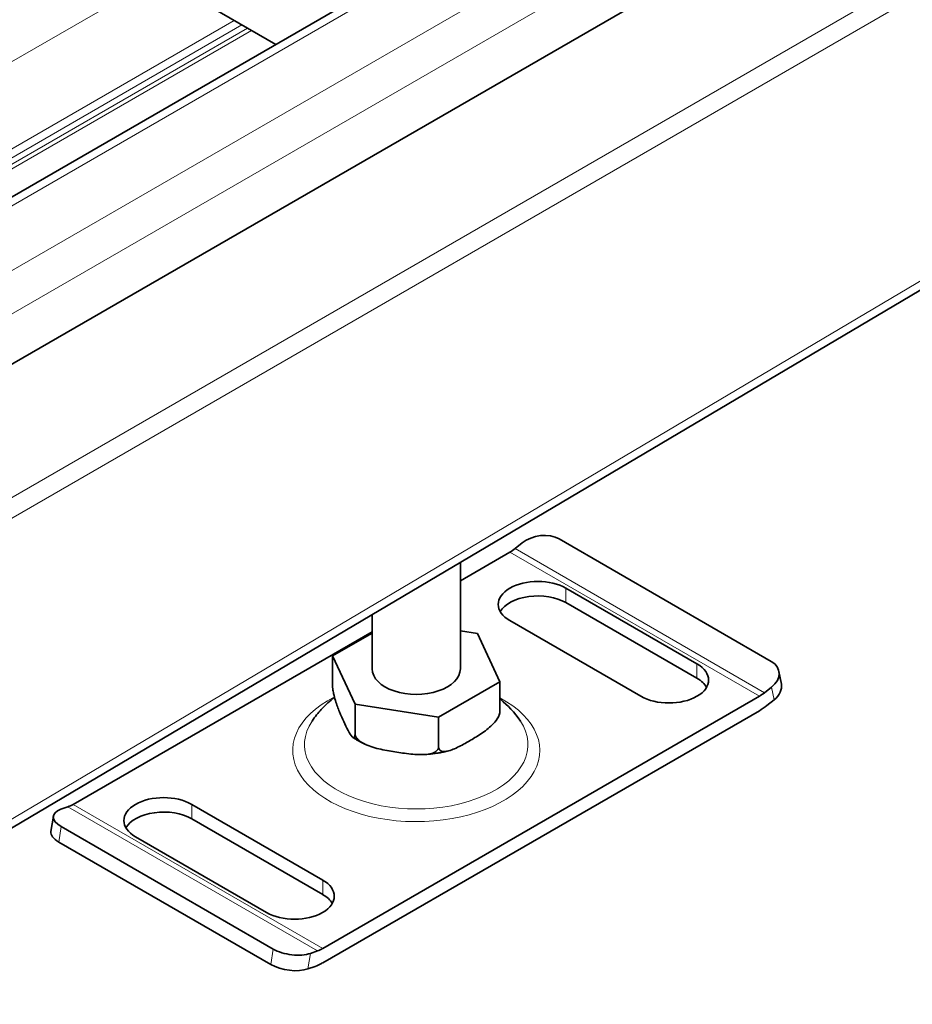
# Model space of a CAD drawing. Header units: millimetres. Extents: x -300186 to 535164, y -28581 to 763383.
# Tile 143 of 256: x 3306 to 3356, y 136502 to 136558. Entities that reach past the tile are written whole.
import ezdxf

# ---------------------------------------------------------------- set-up
doc = ezdxf.new("R2010")
doc.units = ezdxf.units.MM
doc.header["$LTSCALE"] = 10
doc.layers.add('Visible (ISO)', color=7, linetype='Continuous', lineweight=35)
doc.layers.add('Visible Narrow (ISO)', color=7, linetype='Continuous', lineweight=9)

msp = doc.modelspace()

# ---------------------------------------------------------------- linework, layer by layer
at = {"layer": 'Visible (ISO)'}
for p, q in [((2883.204, 136304.219), (3718.34, 136786.385)), ((3728.105, 136782.534), (2891.86, 136299.728)), ((3314.972, 136559.415), (3320.095, 136556.458)), ((3279.666, 136496.987), (3362.128, 136545.8)), ((3334.061, 136528.211), (3333.658, 136527.888)), ((3348.183, 136521.493), (3336.162, 136528.433)), ((3333.363, 136527.685), (3330.56, 136526.066)), ((3330.56, 136521.071), (3330.56, 136527.113)), ((3336.545, 136525.644), (3343.969, 136521.357)), ((3343.969, 136520.541), (3336.545, 136524.827)), ((3325.56, 136521.071), (3325.56, 136524.153)), ((3340.788, 136519.52), (3333.363, 136523.807)), ((3325.56, 136523.18), (3308.614, 136513.396)), ((3331.53, 136523.075), (3330.56, 136523.225)), ((3325.56, 136523.098), (3323.319, 136521.805)), ((3332.8, 136520.338), (3331.53, 136523.075)), ((3323.319, 136520.131), (3323.319, 136521.805)), ((3323.319, 136521.805), (3324.589, 136519.068)), ((3348.752, 136520.21), (3348.617, 136520.933)), ((3329.33, 136518.335), (3332.8, 136520.338)), ((3332.8, 136518.664), (3332.8, 136520.338)), ((3347.8, 136519.723), (3348.203, 136520.046)), ((3322.756, 136505.231), (3347.505, 136519.52)), ((3348.338, 136519.322), (3347.935, 136518.999)), ((3347.505, 136518.703), (3322.756, 136504.415)), ((3324.589, 136519.068), (3329.33, 136518.335)), ((3324.589, 136517.394), (3324.589, 136519.068)), ((3329.33, 136516.661), (3329.33, 136518.335)), ((3308.319, 136513.259), (3307.916, 136513.117)), ((3315.332, 136513.396), (3322.756, 136509.11)), ((3307.359, 136511.852), (3307.494, 136512.732)), ((3322.756, 136508.293), (3315.332, 136512.58)), ((3307.936, 136512.137), (3319.957, 136505.197)), ((3319.574, 136507.273), (3312.15, 136511.559)), ((3319.822, 136504.317), (3307.801, 136511.257)), ((3322.059, 136504.952), (3322.461, 136505.094)), ((3322.327, 136504.214), (3321.924, 136504.072))]:
    msp.add_line(p, q, dxfattribs=at)
for centre, major_axis, ratio, start_param, end_param in [((3335.121, 136527.599), (-1.475, -0.275), 0.676906, 3.81071, 5.381506), ((3333.363, 136529.469), (-1.093, -1.892), 0.57735, 0.785398, 0.977384), ((3334.954, 136524.725), (-2.25, 0), 0.57735, 3.926991, 7.068583), ((3334.954, 136523.909), (-2.25, 0), 0.57735, 3.926991, 5.963498), ((3347.142, 136520.658), (1.475, 0.275), 0.676906, 5.381506, 6.952302), ((3328.06, 136521.071), (-2.5, 0), 0.57735, 0, 3.141593), ((3342.378, 136520.439), (2.25, 0), 0.57735, 3.926991, 7.068583), ((3342.378, 136519.622), (2.25, 0), 0.57735, 0.319687, 0.785398), ((3347.277, 136519.935), (1.475, 0.275), 0.676906, 5.381506, 6.283185), ((3347.505, 136521.304), (1.092, 1.892), 0.57735, 3.926991, 4.118977), ((3347.505, 136521.304), (-1.593, -2.758), 0.57735, 0.785398, 0.977384), ((3313.741, 136512.478), (-2.25, 0), 0.57735, 3.926991, 7.068583), ((3308.977, 136512.504), (-1.483, 0.227), 0.456579, 5.576996, 7.147792), ((3308.614, 136515.18), (-1.092, -1.892), 0.57735, 0.593412, 0.785398), ((3313.741, 136511.661), (-2.25, 0), 0.57735, 3.926991, 5.963498), ((3308.842, 136511.625), (-1.483, 0.227), 0.456579, 0, 0.864607), ((3321.165, 136508.191), (2.25, 0), 0.57735, 3.926991, 7.068583), ((3321.165, 136507.375), (2.25, 0), 0.57735, 0.319687, 0.785398), ((3320.998, 136505.564), (1.483, -0.227), 0.456579, 4.006199, 5.576996), ((3322.756, 136507.015), (1.093, 1.892), 0.57735, 3.735005, 3.926991), ((3320.863, 136504.685), (-1.483, 0.227), 0.456579, 0.864607, 2.435403), ((3322.756, 136507.015), (-1.593, -2.758), 0.57735, 0.593412, 0.785398)]:
    msp.add_ellipse(centre, major_axis=major_axis, ratio=ratio, start_param=start_param, end_param=end_param, dxfattribs=at)
for points, knots in [([(3323.319, 136520.131), (3323.319, 136520.077), (3323.324, 136520.005), (3323.342, 136519.856), (3323.359, 136519.755), (3323.404, 136519.539), (3323.443, 136519.392), (3323.549, 136519.043), (3323.63, 136518.831), (3323.795, 136518.434), (3323.878, 136518.25), (3323.954, 136518.086), (3324.03, 136517.923), (3324.114, 136517.747), (3324.279, 136517.433), (3324.36, 136517.295), (3324.466, 136517.189), (3324.505, 136517.167), (3324.55, 136517.189), (3324.567, 136517.216), (3324.584, 136517.289), (3324.589, 136517.341), (3324.589, 136517.394)], [-0.527685, -0.527685, -0.527685, -0.527685, -0.488486, -0.488486, -0.436757, -0.436757, -0.352298, -0.352298, -0.176149, -0.176149, 0, 0, 0, 0.176149, 0.176149, 0.352298, 0.352298, 0.436757, 0.436757, 0.488486, 0.488486, 0.527685, 0.527685, 0.527685, 0.527685]), ([(3323.426, 136519.461), (3323.172, 136519.265), (3322.921, 136519.04), (3322.498, 136518.579), (3322.322, 136518.36), (3322.158, 136518.116)], [3.2847832, 3.2847832, 3.2847832, 3.2847832, 3.4392081, 3.4392081, 3.5560617, 3.5560617, 3.5560617, 3.5560617]), ([(3333.961, 136518.116), (3333.625, 136518.616), (3333.239, 136519.015), (3332.831, 136519.352), (3332.815, 136519.364), (3332.8, 136519.377)], [1.1563273, 1.1563273, 1.1563273, 1.1563273, 1.3965311, 1.3965311, 1.4059366, 1.4059366, 1.4059366, 1.4059366]), ([(3329.33, 136516.661), (3329.33, 136516.607), (3329.343, 136516.553), (3329.391, 136516.469), (3329.438, 136516.433), (3329.561, 136516.385), (3329.668, 136516.384), (3329.956, 136516.429), (3330.179, 136516.52), (3330.629, 136516.739), (3330.857, 136516.867), (3331.065, 136516.986), (3331.272, 136517.106), (3331.5, 136517.242), (3331.951, 136517.543), (3332.173, 136517.709), (3332.462, 136517.997), (3332.568, 136518.121), (3332.691, 136518.311), (3332.739, 136518.403), (3332.786, 136518.541), (3332.8, 136518.611), (3332.8, 136518.664)], [-0.527685, -0.527685, -0.527685, -0.527685, -0.488486, -0.488486, -0.436757, -0.436757, -0.352298, -0.352298, -0.176149, -0.176149, 0, 0, 0, 0.176149, 0.176149, 0.352298, 0.352298, 0.436757, 0.436757, 0.488486, 0.488486, 0.527685, 0.527685, 0.527685, 0.527685]), ([(3332.8, 136518.664), (3332.8, 136518.611), (3332.795, 136518.56), (3332.784, 136518.514), (3332.78, 136518.502), (3332.776, 136518.492)], [-0.52768481, -0.52768481, -0.52768481, -0.52768481, -0.48848627, -0.48848627, -0.47151487, -0.47151487, -0.47151487, -0.47151487]), ([(3332.714, 136518.359), (3332.718, 136518.368), (3332.723, 136518.377), (3332.731, 136518.394), (3332.735, 136518.403), (3332.744, 136518.42), (3332.748, 136518.429), (3332.756, 136518.447), (3332.76, 136518.455), (3332.768, 136518.473), (3332.772, 136518.482), (3332.776, 136518.491)], [0.50189653, 0.50189653, 0.50189653, 0.50189653, 0.50956579, 0.50956579, 0.51723506, 0.51723506, 0.52490433, 0.52490433, 0.53257359, 0.53257359, 0.54024286, 0.54024286, 0.54024286, 0.54024286]), ([(3324.466, 136517.194), (3324.511, 136517.163), (3324.556, 136517.133), (3324.649, 136517.074), (3324.696, 136517.045), (3324.792, 136516.989), (3324.841, 136516.962), (3324.94, 136516.909), (3324.99, 136516.883), (3325.091, 136516.833), (3325.142, 136516.808), (3325.194, 136516.785)], [4.6239674, 4.6239674, 4.6239674, 4.6239674, 4.665145, 4.665145, 4.7063226, 4.7063226, 4.7475003, 4.7475003, 4.7886779, 4.7886779, 4.8298556, 4.8298556, 4.8298556, 4.8298556]), ([(3324.589, 136517.394), (3324.589, 136517.341), (3324.608, 136517.276), (3324.673, 136517.155), (3324.738, 136517.081), (3324.906, 136516.935), (3325.051, 136516.851), (3325.446, 136516.668), (3325.749, 136516.584), (3326.364, 136516.448), (3326.676, 136516.395), (3326.96, 136516.351), (3327.243, 136516.308), (3327.555, 136516.264), (3328.17, 136516.21), (3328.474, 136516.2), (3328.868, 136516.261), (3329.014, 136516.3), (3329.181, 136516.393), (3329.247, 136516.447), (3329.311, 136516.548), (3329.33, 136516.607), (3329.33, 136516.661)], [-0.527685, -0.527685, -0.527685, -0.527685, -0.488486, -0.488486, -0.436757, -0.436757, -0.352298, -0.352298, -0.176149, -0.176149, 0, 0, 0, 0.176149, 0.176149, 0.352298, 0.352298, 0.436757, 0.436757, 0.488486, 0.488486, 0.527685, 0.527685, 0.527685, 0.527685]), ([(3328.529, 136516.219), (3328.62, 136516.224), (3328.711, 136516.231), (3328.893, 136516.249), (3328.983, 136516.259), (3329.163, 136516.283), (3329.252, 136516.296), (3329.43, 136516.326), (3329.518, 136516.343), (3329.693, 136516.379), (3329.78, 136516.399), (3329.866, 136516.42)], [5.6011355, 5.6011355, 5.6011355, 5.6011355, 5.6616094, 5.6616094, 5.7220832, 5.7220832, 5.7825571, 5.7825571, 5.8430309, 5.8430309, 5.9035048, 5.9035048, 5.9035048, 5.9035048])]:
    msp.add_open_spline(points, degree=3, knots=knots, dxfattribs=at)
at = {"layer": 'Visible Narrow (ISO)'}
for p, q in [((3710.958, 136789.78), (2877.011, 136308.301)), ((3719.09, 136786.31), (2883.466, 136303.863)), ((2886.648, 136302.026), (3722.272, 136784.473)), ((3723.332, 136782.636), (2889.386, 136301.157)), ((3402.963, 136587.256), (3271.691, 136511.466)), ((3403.45, 136586.372), (3272.178, 136510.583)), ((3317.746, 136557.814), (3232.388, 136508.532)), ((3318.184, 136557.561), (3232.826, 136508.279)), ((3318.499, 136557.379), (3233.141, 136508.098)), ((3318.718, 136557.253), (3233.36, 136507.971)), ((3360.935, 136545.596), (3279.457, 136497.366)), ((3333.363, 136527.685), (3347.505, 136519.52)), ((3333.658, 136527.888), (3347.8, 136519.723)), ((3336.545, 136524.827), (3336.545, 136525.644)), ((3343.969, 136520.541), (3343.969, 136521.357)), ((3348.338, 136519.322), (3348.203, 136520.046)), ((3322.461, 136505.094), (3308.319, 136513.259)), ((3322.756, 136505.231), (3308.614, 136513.396)), ((3315.332, 136512.58), (3315.332, 136513.396)), ((3307.801, 136511.257), (3307.936, 136512.137)), ((3322.756, 136508.293), (3322.756, 136509.11)), ((3319.822, 136504.317), (3319.957, 136505.197)), ((3321.924, 136504.072), (3322.059, 136504.952))]:
    msp.add_line(p, q, dxfattribs=at)
for centre, major_axis, start_param, end_param in [((3328.06, 136516.458), (-7, 0), 5.436942, 10.251651), ((3328.06, 136516.791), (-6.333, 0), 5.912256, 9.795707)]:
    msp.add_ellipse(centre, major_axis=major_axis, ratio=0.57735, start_param=start_param, end_param=end_param, dxfattribs=at)

doc.saveas('drawing.dxf')
